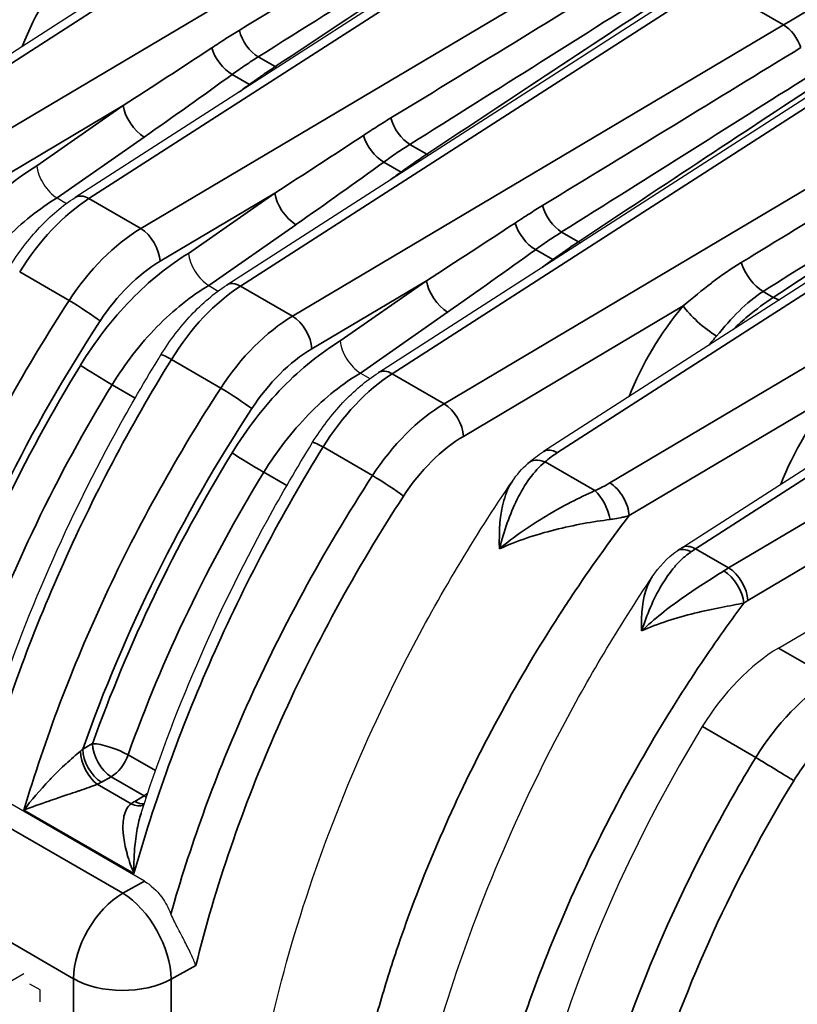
# Model space of a CAD drawing. Header units: millimetres. Extents: x 399 to 6233, y -1870 to 1602.
# Tile 25 of 256: x 2125 to 2140, y 747 to 765. Entities that reach past the tile are written whole.
import ezdxf

# ---------------------------------------------------------------- set-up
doc = ezdxf.new("R2010")
doc.units = ezdxf.units.MM
doc.layers.add('可見 (ISO)', color=7, linetype='Continuous', lineweight=25)
doc.layers.add('窄部可見 (ISO)', color=7, linetype='Continuous', lineweight=35)

msp = doc.modelspace()

# ---------------------------------------------------------------- linework, layer by layer
at = {"layer": '可見 (ISO)'}
for p, q in [((2132.028, 768.841), (2123.246, 763.192)), ((2134.856, 767.208), (2126.074, 761.559)), ((2137.685, 765.575), (2128.903, 759.926)), ((2140.513, 763.942), (2131.731, 758.293)), ((2143.342, 762.309), (2134.811, 756.822)), ((2125.738, 761.551), (2125.739, 761.551)), ((2125.739, 761.551), (2125.915, 761.449)), ((2137.388, 755.027), (2146.17, 760.676)), ((2128.566, 759.918), (2128.567, 759.918)), ((2128.567, 759.918), (2128.743, 759.816)), ((2138.648, 759.618), (2138.648, 759.618)), ((2131.395, 758.285), (2131.572, 758.183)), ((2131.395, 758.285), (2131.395, 758.285)), ((2136.838, 754.486), (2136.838, 754.486)), ((2139.194, 753.158), (2140.025, 753.651)), ((2127.369, 748.808), (2119.253, 753.494)), ((2125.384, 750.977), (2125.384, 750.977)), ((2125.26, 750.592), (2125.26, 750.592)), ((2128.213, 749.344), (2128.212, 749.344)), ((2127.882, 748.27), (2127.882, 748.27)), ((2125.118, 747.083), (2112.284, 739.673)), ((2125.421, 746.781), (2125.228, 746.892)), ((2125.421, 746.557), (2125.421, 746.781))]:
    msp.add_line(p, q, dxfattribs=at)
for centre, major_axis, ratio, start_param, end_param in [((2138.376, 760.045), (0.8, -1.386), 0.57735, 4.668774, 4.66879), ((2139.269, 750.752), (1.548, 2.57), 0.589312, 0.831225, 1.559825), ((2146.024, 746.51), (8.53, 14.163), 0.589312, 1.559825, 3.152513)]:
    msp.add_ellipse(centre, major_axis=major_axis, ratio=ratio, start_param=start_param, end_param=end_param, dxfattribs=at)
for points, knots in [([(2125.363, 762.15), (2125.371, 762.048), (2125.416, 761.924), (2125.485, 761.813), (2125.554, 761.703), (2125.647, 761.607), (2125.738, 761.551)], [-0.0000151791, -0.0000151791, -0.0000151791, -0.0000151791, 0.0003786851, 0.0003786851, 0.0003786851, 0.0007725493, 0.0007725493, 0.0007725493, 0.0007725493]), ([(2124.848, 760.26), (2125.013, 760.528), (2125.206, 760.781), (2125.619, 761.219), (2125.843, 761.411), (2126.074, 761.559)], [0, 0, 0, 0, 0.0947069, 0.0947069, 0.1895888, 0.1895888, 0.1895888, 0.1895888]), ([(2128.191, 760.517), (2128.199, 760.415), (2128.245, 760.291), (2128.314, 760.18), (2128.383, 760.07), (2128.475, 759.974), (2128.566, 759.918)], [-0.0000151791, -0.0000151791, -0.0000151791, -0.0000151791, 0.0003786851, 0.0003786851, 0.0003786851, 0.0007725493, 0.0007725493, 0.0007725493, 0.0007725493]), ([(2127.676, 758.627), (2127.841, 758.895), (2128.034, 759.148), (2128.447, 759.586), (2128.672, 759.778), (2128.903, 759.926)], [0, 0, 0, 0, 0.0947069, 0.0947069, 0.1895888, 0.1895888, 0.1895888, 0.1895888]), ([(2131.02, 758.884), (2131.028, 758.782), (2131.073, 758.658), (2131.142, 758.547), (2131.211, 758.437), (2131.303, 758.341), (2131.395, 758.285)], [-0.0000151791, -0.0000151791, -0.0000151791, -0.0000151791, 0.0003786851, 0.0003786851, 0.0003786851, 0.0007725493, 0.0007725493, 0.0007725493, 0.0007725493]), ([(2124.477, 751.709), (2125.065, 753.548), (2125.871, 755.419), (2127.102, 757.668), (2127.383, 758.152), (2127.676, 758.627)], [0, 0, 0, 0, 0.601426, 0.601426, 0.7691436, 0.7691436, 0.7691436, 0.7691436]), ([(2130.504, 756.994), (2130.67, 757.262), (2130.863, 757.515), (2131.275, 757.953), (2131.5, 758.145), (2131.731, 758.293)], [0, 0, 0, 0, 0.0947069, 0.0947069, 0.1895888, 0.1895888, 0.1895888, 0.1895888]), ([(2127.306, 750.076), (2127.893, 751.915), (2128.7, 753.786), (2129.93, 756.035), (2130.212, 756.519), (2130.504, 756.994)], [0, 0, 0, 0, 0.601426, 0.601426, 0.7691436, 0.7691436, 0.7691436, 0.7691436]), ([(2134.173, 732.033), (2133.086, 732.472), (2132.125, 733.187), (2130.604, 735.021), (2130.028, 736.168), (2129.271, 738.824), (2129.104, 740.389), (2129.231, 743.762), (2129.541, 745.618), (2130.593, 749.317), (2131.351, 751.207), (2132.86, 754.124), (2133.519, 755.229), (2134.231, 756.272)], [0, 0, 0, 0, 0.540203, 0.540203, 1.086729, 1.086729, 1.672237, 1.672237, 2.279577, 2.279577, 2.883685, 2.883685, 3.265766, 3.265766, 3.265766, 3.265766]), ([(2137.388, 755.027), (2137.382, 755.024), (2137.376, 755.02), (2137.365, 755.012), (2137.359, 755.008), (2137.347, 755.001), (2137.342, 754.997), (2137.33, 754.989), (2137.324, 754.985), (2137.313, 754.977), (2137.307, 754.973), (2137.301, 754.969)], [0.03489986, 0.03489986, 0.03489986, 0.03489986, 0.04326657, 0.04326657, 0.05163327, 0.05163327, 0.05999998, 0.05999998, 0.06836668, 0.06836668, 0.07673339, 0.07673339, 0.07673339, 0.07673339]), ([(2136.781, 730.522), (2135.699, 730.963), (2134.747, 731.685), (2133.246, 733.544), (2132.683, 734.713), (2131.963, 737.413), (2131.818, 739), (2131.993, 742.393), (2132.324, 744.246), (2133.41, 747.934), (2134.181, 749.815), (2135.637, 752.586), (2136.217, 753.559), (2136.838, 754.486)], [0, 0, 0, 0, 0.551318, 0.551318, 1.109949, 1.109949, 1.70133, 1.70133, 2.306643, 2.306643, 2.909005, 2.909005, 3.246184, 3.246184, 3.246184, 3.246184]), ([(2141.957, 729.776), (2141.031, 730.259), (2140.229, 730.981), (2138.989, 732.76), (2138.541, 733.845), (2137.99, 736.335), (2137.912, 737.795), (2138.172, 740.891), (2138.521, 742.569), (2139.597, 745.871), (2140.331, 747.537), (2141.501, 749.621), (2141.813, 750.138), (2142.139, 750.641)], [0, 0, 0, 0, 0.477563, 0.477563, 0.963546, 0.963546, 1.491031, 1.491031, 2.03319, 2.03319, 2.569478, 2.569478, 2.750169, 2.750169, 2.750169, 2.750169]), ([(2127.369, 748.808), (2127.484, 748.742), (2127.597, 748.639), (2127.759, 748.419), (2127.816, 748.312), (2127.862, 748.202)], [0, 0, 0, 0, 0.048819, 0.048819, 0.08433896, 0.08433896, 0.08433896, 0.08433896]), ([(2128.327, 747.237), (2128.326, 747.238), (2128.326, 747.239), (2128.303, 747.303), (2128.275, 747.371), (2128.207, 747.517), (2128.167, 747.596), (2128.077, 747.768), (2128.027, 747.861), (2127.937, 748.038), (2127.897, 748.12), (2127.862, 748.202)], [-0.000535, -0.000535, -0.000535, -0.000535, 0, 0, 0.0290077, 0.0290077, 0.0592099, 0.0592099, 0.0917988, 0.0917988, 0.1194025, 0.1194025, 0.1194025, 0.1194025])]:
    msp.add_open_spline(points, degree=3, knots=knots, dxfattribs=at)
for points in [[(2134.518, 756.602), (2134.608, 756.682), (2134.706, 756.755), (2134.811, 756.822)], [(2134.23, 756.271), (2134.313, 756.392), (2134.409, 756.505), (2134.518, 756.602)], [(2136.838, 754.486), (2136.963, 754.671), (2137.116, 754.84), (2137.301, 754.969)], [(2137.301, 754.969), (2137.301, 754.969), (2137.301, 754.969), (2137.301, 754.969)], [(2125.454, 750.542), (2125.455, 750.542), (2125.455, 750.542), (2125.455, 750.542)], [(2127.306, 750.076), (2127.306, 750.076), (2127.306, 750.075), (2127.306, 750.075)], [(2128.088, 748.959), (2128.088, 748.959), (2128.088, 748.959), (2128.088, 748.959)]]:
    msp.add_open_spline(points, degree=3, dxfattribs=at)
at = {"layer": '窄部可見 (ISO)'}
for p, q in [((2132.286, 768.821), (2123.504, 763.173)), ((2124.473, 762.613), (2133.63, 768.045)), ((2135.114, 767.189), (2126.332, 761.54)), ((2127.301, 760.98), (2136.459, 766.412)), ((2137.943, 765.556), (2129.161, 759.907)), ((2139.287, 764.779), (2137.943, 765.556)), ((2130.13, 759.347), (2139.287, 764.779)), ((2129.489, 764.182), (2129.805, 764)), ((2129.326, 763.667), (2129.003, 763.853)), ((2140.771, 763.923), (2131.989, 758.274)), ((2126.972, 763.274), (2124.831, 762.004)), ((2125.363, 762.15), (2126.972, 763.274)), ((2132.958, 757.714), (2142.116, 763.146)), ((2127.363, 762.686), (2125.738, 761.551)), ((2132.318, 762.549), (2132.634, 762.367)), ((2132.154, 762.034), (2131.831, 762.22)), ((2143.6, 762.29), (2135.069, 756.802)), ((2126.332, 761.54), (2127.301, 760.98)), ((2129.8, 761.641), (2127.66, 760.371)), ((2128.191, 760.517), (2129.8, 761.641)), ((2136.048, 756.237), (2144.944, 761.513)), ((2130.191, 761.053), (2128.566, 759.918)), ((2135.146, 760.916), (2135.462, 760.734)), ((2134.982, 760.401), (2134.66, 760.587)), ((2146.428, 760.657), (2137.646, 755.008)), ((2125.965, 759.64), (2125.042, 760.173)), ((2132.629, 760.008), (2130.488, 758.738)), ((2131.02, 758.884), (2132.629, 760.008)), ((2129.161, 759.907), (2130.13, 759.347)), ((2138.906, 759.807), (2139.095, 759.697)), ((2137.416, 759.537), (2133.316, 757.105)), ((2133.02, 759.42), (2131.395, 758.285)), ((2128.793, 758.007), (2127.87, 758.54)), ((2138.261, 754.652), (2144.62, 758.424)), ((2131.989, 758.274), (2132.958, 757.714)), ((2126.764, 758.068), (2127.194, 757.819)), ((2140.245, 757.904), (2136.406, 755.627)), ((2131.622, 756.374), (2130.699, 756.907)), ((2143.414, 756.887), (2138.62, 754.043)), ((2134.838, 756.629), (2135.766, 756.093)), ((2129.593, 756.435), (2130.023, 756.186)), ((2134.455, 755.195), (2134.455, 755.194)), ((2137.646, 755.008), (2138.261, 754.652)), ((2137.197, 753.689), (2137.197, 753.689)), ((2118.865, 753.26), (2126.964, 748.584)), ((2139.194, 753.158), (2140.184, 752.586)), ((2126.045, 746.992), (2117.946, 751.668)), ((2138.768, 751.117), (2137.772, 751.692)), ((2126.219, 751.274), (2126.401, 751.375)), ((2127.063, 751.165), (2127.573, 750.871)), ((2126.747, 750.758), (2126.565, 750.657)), ((2127.36, 750.404), (2126.747, 750.758)), ((2126.489, 750.618), (2127.119, 750.255)), ((2127.186, 750.299), (2127.36, 750.404)), ((2127.173, 748.951), (2125.121, 750.136)), ((2126.964, 748.584), (2127.369, 748.808)), ((2128.327, 747.237), (2127.864, 746.981)), ((2126.045, 737.938), (2126.045, 746.992)), ((2127.864, 746.981), (2127.864, 737.927))]:
    msp.add_line(p, q, dxfattribs=at)
for centre, major_axis, ratio, start_param, end_param in [((2121.05, 760.175), (30.189, 18.313), 0.010141, 4.977414, 5.14781), ((2126.249, 762.612), (-21.192, -13.236), 0.015549, 1.714575, 1.949868), ((2127.416, 761.938), (-20.479, -13.647), 0.016027, 4.349516, 4.58481), ((2127.012, 764.386), (-1.68, -2.795), 0.529006, 4.409216, 5.022733), ((2123.879, 758.542), (30.189, 18.313), 0.010141, 4.977414, 5.14781), ((2129.078, 760.979), (-21.192, -13.236), 0.015549, 1.714575, 1.949868), ((2141.807, 684.539), (51.593, 85.713), 0.589256, 0.809997, 0.830936), ((2130.245, 760.305), (-20.479, -13.647), 0.016027, 4.349516, 4.58481), ((2139.3, 764.378), (-0.255, 0.43), 0.544644, 4.349626, 5.490815), ((2129.469, 764.577), (0.266, -0.423), 0.533946, 4.165658, 5.476817), ((2126.605, 763.47), (7.77, 5.008), 0.039331, 4.734258, 4.949623), ((2128.958, 764.232), (0.293, -0.405), 0.498982, 4.088239, 5.441945), ((2126.707, 756.909), (30.189, 18.313), 0.010141, 4.977414, 5.14781), ((2127.418, 763.181), (-5.474, -3.847), 0.055803, 1.521439, 1.824995), ((2129.784, 764.395), (0.276, -0.417), 0.550796, 5.463127, 5.561987), ((2131.906, 759.346), (-21.192, -13.236), 0.015549, 1.714575, 1.949868), ((2128.474, 762.572), (-5.302, -3.946), 0.057179, 4.508766, 4.545085), ((2129.281, 764.046), (0.294, -0.405), 0.49963, 5.441462, 5.479477), ((2133.073, 758.672), (-20.479, -13.647), 0.016027, 4.349516, 4.58481), ((2127.318, 763.065), (0.286, -0.41), 0.487205, 3.882318, 5.450453), ((2132.297, 762.944), (0.266, -0.423), 0.533946, 4.165658, 5.476817), ((2126.515, 753.484), (33.209, 20.104), 0.009219, 5.07594, 5.206517), ((2129.433, 761.837), (7.77, 5.008), 0.039331, 4.734258, 4.949623), ((2131.786, 762.599), (0.293, -0.405), 0.498982, 4.088239, 5.441945), ((2130.247, 761.548), (-5.474, -3.847), 0.055803, 1.521439, 1.824995), ((2132.613, 762.762), (0.276, -0.417), 0.550796, 5.463127, 5.561987), ((2133.186, 756.739), (-23.278, -14.557), 0.016176, 1.808908, 1.986983), ((2134.395, 756.041), (-22.525, -14.992), 0.016654, 4.313046, 4.491121), ((2131.303, 760.939), (-5.302, -3.946), 0.057179, 4.508766, 4.545085), ((2132.109, 762.413), (0.294, -0.405), 0.49963, 5.441462, 5.479477), ((2126.278, 759.441), (1.447, 2.297), 0.528981, 0.843503, 1.58526), ((2126.345, 761.139), (-0.27, 0.421), 0.568811, 5.470634, 6.283186), ((2130.146, 761.432), (0.286, -0.41), 0.487205, 3.882318, 5.450453), ((2135.125, 761.311), (0.266, -0.423), 0.533946, 4.165658, 5.476817), ((2127.244, 758.882), (-1.521, -2.253), 0.546465, 4.003127, 4.744883), ((2127.313, 760.579), (-0.255, 0.43), 0.544644, 3.92075, 5.490815), ((2132.262, 760.204), (7.77, 5.008), 0.039331, 4.734258, 4.949623), ((2134.615, 760.966), (0.293, -0.405), 0.498982, 4.088239, 5.441945), ((2135.441, 761.129), (0.276, -0.417), 0.550796, 5.463127, 5.561987), ((2133.075, 759.915), (-5.474, -3.847), 0.055803, 1.521439, 1.824995), ((2127.612, 758.623), (-1.274, -1.873), 0.548164, 4.005041, 4.7468), ((2134.131, 759.306), (-5.302, -3.946), 0.057179, 4.508766, 4.545085), ((2134.937, 760.78), (0.294, -0.405), 0.49963, 5.441462, 5.479477), ((2138.881, 760.281), (0.32, -0.507), 0.53547, 4.263432, 5.475625), ((2132.975, 759.799), (0.286, -0.41), 0.487205, 3.882318, 5.450453), ((2129.106, 757.808), (1.447, 2.297), 0.528981, 0.843503, 1.58526), ((2129.173, 759.506), (-0.27, 0.421), 0.568811, 5.470634, 6.283186), ((2126.196, 759.465), (-0.419, 0.273), 0.049948, 3.772715, 5.329813), ((2139.07, 760.172), (0.331, -0.501), 0.549309, 5.464382, 5.731981), ((2138.326, 757.855), (-1.68, -2.795), 0.529006, 4.409216, 5.022733), ((2137.832, 759.287), (0.457, -0.389), 0.217549, 3.789822, 5.350538), ((2135.053, 752.831), (-9.301, -15.448), 0.589315, 4.650517, 5.048693), ((2130.073, 757.249), (-1.521, -2.253), 0.546465, 4.003127, 4.744883), ((2130.142, 758.946), (-0.255, 0.43), 0.544644, 3.92075, 5.490815), ((2138.797, 757.572), (-1.408, -2.324), 0.531131, 4.411078, 4.492399), ((2125.028, 759.065), (0.433, -0.25), 0.026607, 0.240206, 0.240559), ((2130.441, 756.99), (-1.274, -1.873), 0.548164, 4.005041, 4.7468), ((2128.102, 758.365), (-0.426, 0.262), 0.068242, 5.328283, 6.283185), ((2132.784, 753.487), (-7.724, -13.698), 0.521682, 4.645015, 5.03208), ((2126.52, 758.221), (0.427, -0.261), 0.009135, 3.771833, 5.328148), ((2131.935, 756.175), (1.447, 2.297), 0.528981, 0.843503, 1.58526), ((2132.002, 757.873), (-0.27, 0.421), 0.568811, 5.470634, 6.283186), ((2133.192, 753.262), (7.513, 13.31), 0.521995, 1.503659, 1.890724), ((2129.024, 757.832), (-0.419, 0.273), 0.049948, 3.772715, 5.329813), ((2141.154, 756.222), (-1.68, -2.795), 0.529006, 4.409216, 5.022733), ((2137.882, 751.198), (-9.301, -15.448), 0.589315, 4.650517, 5.048693), ((2132.901, 755.616), (-1.521, -2.253), 0.546465, 4.003127, 4.744883), ((2132.97, 757.313), (-0.255, 0.43), 0.544644, 3.92075, 5.490815), ((2127.857, 757.432), (0.433, -0.25), 0.026607, 0.240206, 0.240559), ((2133.269, 755.357), (-1.274, -1.873), 0.548164, 4.005041, 4.7468), ((2130.93, 756.732), (-0.426, 0.262), 0.068242, 5.328283, 6.283185), ((2135.612, 751.854), (-7.724, -13.698), 0.521682, 4.645015, 5.03208), ((2129.348, 756.588), (0.427, -0.261), 0.009135, 3.771833, 5.328148), ((2134.85, 756.228), (-0.332, 0.374), 0.65187, 5.376523, 6.283118), ((2136.021, 751.629), (7.513, 13.31), 0.521995, 1.503659, 1.890724), ((2131.853, 756.199), (-0.419, 0.273), 0.049948, 3.772715, 5.329813), ((2135.779, 755.692), (0.198, -0.459), 0.443555, 1.083584, 2.412389), ((2130.685, 755.799), (0.433, -0.25), 0.026607, 0.240066, 0.240557), ((2137.658, 754.607), (-0.27, 0.421), 0.568811, 5.470634, 6.283186), ((2137.719, 752.603), (1.461, 2.62), 0.567187, 0.811877, 0.853651), ((2134.35, 752.513), (7.001, 13.494), 0.503091, 1.669719, 1.669771), ((2138.337, 752.246), (1.54, 2.575), 0.587337, 0.829342, 0.871115), ((2138.198, 754.205), (-0.27, 0.421), 0.519254, 3.902479, 5.471671), ((2138.274, 754.252), (-0.255, 0.43), 0.544644, 3.92075, 5.490815), ((2138.745, 752.682), (-1.255, -1.453), 0.589664, 4.195922, 4.245806), ((2137.179, 750.88), (7.001, 13.494), 0.503091, 1.669723, 1.66993), ((2126.747, 751.166), (0.471, -0.168), 0.262224, 0.932587, 2.484668), ((2126.747, 751.166), (-0.242, 0.437), 0.565133, 0.795653, 2.366449), ((2125.891, 751.513), (0.533, 0.399), 0.592104, 4.801021, 4.892055), ((2126.489, 751.027), (-0.212, 0.453), 0.515077, 0.871958, 2.402558), ((2126.565, 751.065), (-0.242, 0.437), 0.565133, 0.795653, 2.366449), ((2126.747, 751.166), (0.25, 0.433), 0.57735, 3.926991, 5.032345), ((2139.061, 750.933), (-0.512, 0.313), 0.009135, 3.771833, 5.328148), ((2125.705, 751.175), (-1.242, 0), 0.57735, 2.253488, 2.335275), ((2127.36, 750.812), (0.25, 0.433), 0.57735, 3.926991, 4.120897), ((2128.083, 749.802), (1.242, 0), 0.57735, 2.377114, 2.458901), ((2127.186, 750.707), (0.258, -0.428), 0.589315, 5.487094, 6.000586), ((2127.36, 750.812), (0.258, -0.428), 0.589315, 5.487094, 5.612695), ((2127.119, 750.663), (0.289, -0.408), 0.633532, 5.440844, 6.096141), ((2126.964, 747.523), (-0.65, -1.126), 0.57735, 3.926991, 5.497787), ((2126.964, 747.523), (0.63, -1.137), 0.565133, 0.795653, 2.366449), ((2126.964, 747.523), (1.3, 0), 0.57735, 3.926991, 5.476843)]:
    msp.add_ellipse(centre, major_axis=major_axis, ratio=ratio, start_param=start_param, end_param=end_param, dxfattribs=at)
for points, knots in [([(2128.622, 764.35), (2128.711, 764.408), (2128.8, 764.465), (2128.889, 764.522), (2128.971, 764.574), (2129.054, 764.626), (2129.137, 764.676)], [0, 0, 0, 0, 0.0003730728, 0.0003730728, 0.0003730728, 0.0007194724, 0.0007194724, 0.0007194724, 0.0007194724]), ([(2129.489, 764.182), (2129.41, 764.132), (2129.332, 764.081), (2129.254, 764.029), (2129.17, 763.972), (2129.086, 763.913), (2129.003, 763.853)], [0, 0, 0, 0, 0.0003301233, 0.0003301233, 0.0003301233, 0.0006862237, 0.0006862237, 0.0006862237, 0.0006862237]), ([(2129.326, 763.667), (2129.409, 763.727), (2129.492, 763.786), (2129.575, 763.843), (2129.652, 763.897), (2129.729, 763.949), (2129.805, 764)], [0, 0, 0, 0, 0.0003560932, 0.0003560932, 0.0003560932, 0.0006862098, 0.0006862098, 0.0006862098, 0.0006862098]), ([(2131.451, 762.717), (2131.539, 762.775), (2131.628, 762.832), (2131.717, 762.889), (2131.8, 762.941), (2131.883, 762.993), (2131.966, 763.043)], [0, 0, 0, 0, 0.0003730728, 0.0003730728, 0.0003730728, 0.0007194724, 0.0007194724, 0.0007194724, 0.0007194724]), ([(2132.318, 762.549), (2132.239, 762.499), (2132.16, 762.448), (2132.082, 762.396), (2131.998, 762.339), (2131.915, 762.28), (2131.831, 762.22)], [0, 0, 0, 0, 0.0003301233, 0.0003301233, 0.0003301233, 0.0006862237, 0.0006862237, 0.0006862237, 0.0006862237]), ([(2132.154, 762.034), (2132.237, 762.094), (2132.32, 762.153), (2132.403, 762.21), (2132.48, 762.264), (2132.557, 762.316), (2132.634, 762.367)], [0, 0, 0, 0, 0.0003560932, 0.0003560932, 0.0003560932, 0.0006862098, 0.0006862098, 0.0006862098, 0.0006862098]), ([(2123.345, 760.063), (2123.613, 760.5), (2123.937, 760.923), (2124.29, 761.286), (2124.633, 761.639), (2125.003, 761.934), (2125.363, 762.15)], [3.9488824, 3.9488824, 3.9488824, 3.9488824, 4.3153166, 4.3153166, 4.3153166, 4.6719252, 4.6719252, 4.6719252, 4.6719252]), ([(2125.739, 761.551), (2125.415, 761.36), (2125.082, 761.096), (2124.773, 760.78), (2124.46, 760.46), (2124.173, 760.087), (2123.936, 759.701)], [1.6057029, 1.6057029, 1.6057029, 1.6057029, 1.9678402, 1.9678402, 1.9678402, 2.3343029, 2.3343029, 2.3343029, 2.3343029]), ([(2134.279, 761.084), (2134.368, 761.142), (2134.457, 761.199), (2134.546, 761.256), (2134.628, 761.308), (2134.711, 761.36), (2134.794, 761.41)], [0, 0, 0, 0, 0.0003730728, 0.0003730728, 0.0003730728, 0.0007194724, 0.0007194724, 0.0007194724, 0.0007194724]), ([(2135.146, 760.916), (2135.067, 760.866), (2134.989, 760.815), (2134.911, 760.763), (2134.827, 760.706), (2134.743, 760.647), (2134.66, 760.587)], [0, 0, 0, 0, 0.0003301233, 0.0003301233, 0.0003301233, 0.0006862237, 0.0006862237, 0.0006862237, 0.0006862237]), ([(2134.982, 760.401), (2135.066, 760.461), (2135.149, 760.52), (2135.232, 760.577), (2135.309, 760.631), (2135.385, 760.683), (2135.462, 760.734)], [0, 0, 0, 0, 0.0003560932, 0.0003560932, 0.0003560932, 0.0006862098, 0.0006862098, 0.0006862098, 0.0006862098]), ([(2126.174, 758.43), (2126.441, 758.867), (2126.765, 759.29), (2127.118, 759.653), (2127.462, 760.006), (2127.831, 760.301), (2128.191, 760.517)], [3.9488824, 3.9488824, 3.9488824, 3.9488824, 4.3153166, 4.3153166, 4.3153166, 4.6719252, 4.6719252, 4.6719252, 4.6719252]), ([(2137.416, 759.537), (2137.593, 759.688), (2137.766, 759.832), (2137.942, 759.965), (2137.945, 759.968), (2137.949, 759.971), (2137.952, 759.973), (2138.131, 760.109), (2138.312, 760.234), (2138.497, 760.347)], [0, 0, 0, 0, 0.000759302, 0.000759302, 0.000759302, 0.000774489, 0.000774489, 0.000774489, 0.001548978, 0.001548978, 0.001548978, 0.001548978]), ([(2128.567, 759.918), (2128.243, 759.727), (2127.91, 759.463), (2127.601, 759.147), (2127.288, 758.827), (2127.001, 758.454), (2126.764, 758.068)], [1.6057029, 1.6057029, 1.6057029, 1.6057029, 1.9678402, 1.9678402, 1.9678402, 2.3343029, 2.3343029, 2.3343029, 2.3343029]), ([(2138.906, 759.807), (2138.746, 759.706), (2138.598, 759.583), (2138.315, 759.301), (2138.178, 759.141), (2138.036, 758.976)], [0, 0, 0, 0, 0.000661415, 0.000661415, 0.001322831, 0.001322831, 0.001322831, 0.001322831]), ([(2122.292, 751.769), (2122.681, 753.087), (2123.192, 754.436), (2123.808, 755.759), (2124.431, 757.098), (2125.162, 758.409), (2125.965, 759.64)], [0.3798324, 0.3798324, 0.3798324, 0.3798324, 0.617412, 0.617412, 0.617412, 0.8578464, 0.8578464, 0.8578464, 0.8578464]), ([(2138.351, 759.099), (2138.437, 759.187), (2138.527, 759.268), (2138.777, 759.476), (2138.94, 759.594), (2139.095, 759.697)], [0.000278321, 0.000278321, 0.000278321, 0.000278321, 0.000661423, 0.000661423, 0.001322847, 0.001322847, 0.001322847, 0.001322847]), ([(2129.002, 756.797), (2129.27, 757.234), (2129.594, 757.657), (2129.947, 758.02), (2130.29, 758.373), (2130.66, 758.668), (2131.02, 758.884)], [3.9488824, 3.9488824, 3.9488824, 3.9488824, 4.3153166, 4.3153166, 4.3153166, 4.6719252, 4.6719252, 4.6719252, 4.6719252]), ([(2127.87, 758.54), (2127.1, 757.291), (2126.398, 755.962), (2125.8, 754.609), (2125.208, 753.271), (2124.718, 751.911), (2124.345, 750.584)], [2.2837463, 2.2837463, 2.2837463, 2.2837463, 2.5241806, 2.5241806, 2.5241806, 2.7617603, 2.7617603, 2.7617603, 2.7617603]), ([(2131.395, 758.285), (2131.071, 758.094), (2130.739, 757.83), (2130.43, 757.514), (2130.117, 757.194), (2129.83, 756.821), (2129.593, 756.435)], [1.6057029, 1.6057029, 1.6057029, 1.6057029, 1.9678402, 1.9678402, 1.9678402, 2.3343029, 2.3343029, 2.3343029, 2.3343029]), ([(2125.121, 750.136), (2125.51, 751.454), (2126.02, 752.803), (2126.636, 754.126), (2127.26, 755.465), (2127.99, 756.776), (2128.793, 758.007)], [0.3798324, 0.3798324, 0.3798324, 0.3798324, 0.617412, 0.617412, 0.617412, 0.8578464, 0.8578464, 0.8578464, 0.8578464]), ([(2130.699, 756.907), (2129.928, 755.658), (2129.226, 754.329), (2128.628, 752.976), (2128.037, 751.638), (2127.546, 750.278), (2127.173, 748.951)], [2.2837463, 2.2837463, 2.2837463, 2.2837463, 2.5241806, 2.5241806, 2.5241806, 2.7617603, 2.7617603, 2.7617603, 2.7617603]), ([(2135.069, 756.802), (2134.974, 756.854), (2134.882, 756.863), (2134.817, 756.826), (2134.815, 756.824), (2134.813, 756.823), (2134.811, 756.822)], [0, 0, 0, 0, 0.5, 0.5, 0.5, 0.5175311, 0.5175311, 0.5175311, 0.5175311]), ([(2134.838, 756.629), (2134.731, 756.54), (2134.637, 756.436), (2134.551, 756.319), (2134.466, 756.201), (2134.388, 756.07), (2134.319, 755.932), (2134.25, 755.793), (2134.189, 755.647), (2134.134, 755.492), (2134.079, 755.338), (2134.031, 755.174), (2133.989, 755.008)], [0, 0, 0, 0, 0.000534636, 0.000534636, 0.000534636, 0.001069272, 0.001069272, 0.001069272, 0.001603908, 0.001603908, 0.001603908, 0.002138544, 0.002138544, 0.002138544, 0.002138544]), ([(2127.862, 748.202), (2128.209, 749.43), (2128.662, 750.687), (2129.209, 751.928), (2129.886, 753.463), (2130.707, 754.972), (2131.622, 756.374)], [0.3619199, 0.3619199, 0.3619199, 0.3619199, 0.5836942, 0.5836942, 0.5836942, 0.8578464, 0.8578464, 0.8578464, 0.8578464]), ([(2133.989, 755.008), (2133.977, 755.346), (2133.999, 755.654), (2134.071, 755.911), (2134.109, 756.049), (2134.161, 756.171), (2134.23, 756.272)], [-0.000011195, -0.000011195, -0.000011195, -0.000011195, 0.001104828, 0.001104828, 0.001104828, 0.001705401, 0.001705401, 0.001705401, 0.001705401]), ([(2136.048, 756.237), (2136.139, 756.182), (2136.23, 756.084), (2136.296, 755.972), (2136.362, 755.859), (2136.403, 755.732), (2136.406, 755.627)], [0, 0, 0, 0, 0.5, 0.5, 0.5, 1, 1, 1, 1]), ([(2132.199, 755.99), (2131.31, 754.629), (2130.51, 753.161), (2129.85, 751.666), (2129.198, 750.188), (2128.684, 748.685), (2128.327, 747.237)], [5.4253389, 5.4253389, 5.4253389, 5.4253389, 5.6996123, 5.6996123, 5.6996123, 5.9706337, 5.9706337, 5.9706337, 5.9706337]), ([(2133.989, 755.008), (2134.261, 755.235), (2134.556, 755.438), (2135.011, 755.711), (2135.166, 755.797), (2135.471, 755.954), (2135.621, 756.026), (2135.766, 756.093)], [-0.000011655, -0.000011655, -0.000011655, -0.000011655, 0.001067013, 0.001067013, 0.001606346, 0.001606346, 0.00214568, 0.00214568, 0.00214568, 0.00214568]), ([(2136.406, 755.627), (2136.034, 755.138), (2135.675, 754.635), (2135.34, 754.132), (2135.285, 754.05), (2135.23, 753.967), (2135.176, 753.883), (2134.789, 753.29), (2134.425, 752.684), (2134.087, 752.073), (2133.75, 751.463), (2133.437, 750.845), (2133.148, 750.22), (2132.859, 749.596), (2132.594, 748.96), (2132.356, 748.326), (2132.256, 748.057), (2132.16, 747.789), (2132.07, 747.521), (2131.947, 747.156), (2131.833, 746.791), (2131.729, 746.426), (2131.548, 745.795), (2131.395, 745.163), (2131.272, 744.535), (2131.025, 743.28), (2130.901, 742.08), (2130.901, 740.936), (2130.901, 739.792), (2131.025, 738.73), (2131.272, 737.748), (2131.467, 736.973), (2131.733, 736.272), (2132.07, 735.646), (2132.16, 735.478), (2132.256, 735.315), (2132.356, 735.158), (2132.524, 734.896), (2132.705, 734.649), (2132.899, 734.419)], [0.0267397, 0.0267397, 0.0267397, 0.0267397, 0.0775919, 0.0775919, 0.0775919, 0.0858976, 0.0858976, 0.0858976, 0.1450554, 0.1450554, 0.1450554, 0.2042133, 0.2042133, 0.2042133, 0.2633711, 0.2633711, 0.2633711, 0.2884173, 0.2884173, 0.2884173, 0.322529, 0.322529, 0.322529, 0.3816868, 0.3816868, 0.3816868, 0.5, 0.5, 0.5, 0.6183182, 0.6183182, 0.6183182, 0.7115983, 0.7115983, 0.7115983, 0.7366339, 0.7366339, 0.7366339, 0.7783666, 0.7783666, 0.7783666, 0.7783666]), ([(2136.406, 755.627), (2136.401, 755.625), (2136.394, 755.624), (2136.388, 755.622), (2136.381, 755.62), (2136.375, 755.618), (2136.368, 755.617), (2136.354, 755.613), (2136.34, 755.609), (2136.326, 755.606), (2136.298, 755.599), (2136.269, 755.592), (2136.239, 755.586), (2136.195, 755.577), (2136.149, 755.569), (2136.101, 755.562), (2136.085, 755.559), (2136.068, 755.557), (2136.051, 755.555)], [-0.00000006, -0.00000006, -0.00000006, -0.00000006, 0.0000257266, 0.0000257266, 0.0000257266, 0.0000544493, 0.0000544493, 0.0000544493, 0.000111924, 0.000111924, 0.000111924, 0.0002271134, 0.0002271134, 0.0002271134, 0.0003995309, 0.0003995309, 0.0003995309, 0.0004594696, 0.0004594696, 0.0004594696, 0.0004594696]), ([(2136.051, 755.555), (2135.896, 755.535), (2135.727, 755.51), (2135.554, 755.478), (2135.381, 755.447), (2135.2, 755.408), (2135.022, 755.363), (2134.666, 755.273), (2134.309, 755.155), (2133.989, 755.008)], [0, 0, 0, 0, 0.000558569, 0.000558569, 0.000558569, 0.001117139, 0.001117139, 0.001117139, 0.002234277, 0.002234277, 0.002234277, 0.002234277]), ([(2137.559, 754.95), (2137.556, 754.947), (2137.552, 754.945), (2137.549, 754.942), (2137.54, 754.937), (2137.532, 754.931), (2137.525, 754.925), (2137.51, 754.915), (2137.497, 754.904), (2137.483, 754.893), (2137.456, 754.872), (2137.429, 754.849), (2137.403, 754.826), (2137.352, 754.779), (2137.303, 754.728), (2137.257, 754.674), (2137.165, 754.567), (2137.081, 754.447), (2137.007, 754.32), (2136.932, 754.194), (2136.866, 754.06), (2136.805, 753.918), (2136.744, 753.777), (2136.689, 753.628), (2136.64, 753.477)], [0, 0, 0, 0, 0.000015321, 0.000015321, 0.000015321, 0.000050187, 0.000050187, 0.000050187, 0.000112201, 0.000112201, 0.000112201, 0.000236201, 0.000236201, 0.000236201, 0.000484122, 0.000484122, 0.000484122, 0.000978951, 0.000978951, 0.000978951, 0.001470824, 0.001470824, 0.001470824, 0.001961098, 0.001961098, 0.001961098, 0.001961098]), ([(2137.301, 754.969), (2137.305, 754.972), (2137.308, 754.974), (2137.312, 754.976), (2137.374, 755.012), (2137.465, 755.002), (2137.559, 754.95)], [0.4705947, 0.4705947, 0.4705947, 0.4705947, 0.5, 0.5, 0.5, 1, 1, 1, 1]), ([(2136.64, 753.477), (2136.63, 753.793), (2136.658, 754.077), (2136.744, 754.301), (2136.746, 754.306), (2136.748, 754.31), (2136.749, 754.315), (2136.774, 754.377), (2136.804, 754.434), (2136.838, 754.486)], [-0.000011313, -0.000011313, -0.000011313, -0.000011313, 0.001030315, 0.001030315, 0.001030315, 0.001050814, 0.001050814, 0.001050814, 0.001342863, 0.001342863, 0.001342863, 0.001342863]), ([(2136.64, 753.477), (2136.878, 753.701), (2137.137, 753.906), (2137.531, 754.184), (2137.665, 754.274), (2137.926, 754.441), (2138.053, 754.52), (2138.171, 754.597)], [-0.000011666, -0.000011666, -0.000011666, -0.000011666, 0.000975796, 0.000975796, 0.001469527, 0.001469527, 0.001963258, 0.001963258, 0.001963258, 0.001963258]), ([(2138.544, 753.997), (2138.251, 753.601), (2137.966, 753.196), (2137.697, 752.792), (2137.581, 752.619), (2137.467, 752.444), (2137.355, 752.267), (2136.98, 751.679), (2136.627, 751.076), (2136.297, 750.467), (2135.968, 749.858), (2135.662, 749.243), (2135.381, 748.621), (2135.1, 748), (2134.842, 747.369), (2134.61, 746.739), (2134.53, 746.521), (2134.454, 746.303), (2134.38, 746.086), (2134.242, 745.675), (2134.115, 745.264), (2134, 744.854), (2133.824, 744.227), (2133.676, 743.6), (2133.556, 742.978), (2133.316, 741.734), (2133.195, 740.543), (2133.195, 739.407), (2133.195, 738.272), (2133.316, 737.215), (2133.556, 736.236), (2133.676, 735.747), (2133.824, 735.285), (2134, 734.852), (2134.115, 734.57), (2134.242, 734.299), (2134.381, 734.041), (2134.454, 733.905), (2134.53, 733.772), (2134.61, 733.643), (2134.842, 733.268), (2135.1, 732.924), (2135.381, 732.614), (2135.662, 732.304), (2135.968, 732.027), (2136.297, 731.782), (2136.627, 731.538), (2136.98, 731.327), (2137.355, 731.153), (2137.467, 731.101), (2137.581, 731.053), (2137.697, 731.007), (2137.966, 730.902), (2138.251, 730.812), (2138.544, 730.741)], [0.0264933, 0.0264933, 0.0264933, 0.0264933, 0.0679433, 0.0679433, 0.0679433, 0.0856819, 0.0856819, 0.0856819, 0.1448706, 0.1448706, 0.1448706, 0.2040592, 0.2040592, 0.2040592, 0.2632479, 0.2632479, 0.2632479, 0.2837247, 0.2837247, 0.2837247, 0.3224365, 0.3224365, 0.3224365, 0.3816251, 0.3816251, 0.3816251, 0.5, 0.5, 0.5, 0.6183797, 0.6183797, 0.6183797, 0.6775684, 0.6775684, 0.6775684, 0.7162875, 0.7162875, 0.7162875, 0.736757, 0.736757, 0.736757, 0.7959457, 0.7959457, 0.7959457, 0.8551343, 0.8551343, 0.8551343, 0.914323, 0.914323, 0.914323, 0.9320642, 0.9320642, 0.9320642, 0.9735116, 0.9735116, 0.9735116, 0.9735116]), ([(2138.544, 753.997), (2138.422, 753.971), (2138.277, 753.946), (2138.121, 753.915), (2137.964, 753.885), (2137.795, 753.849), (2137.628, 753.808), (2137.292, 753.726), (2136.945, 753.617), (2136.64, 753.477)], [-0.00000006, -0.00000006, -0.00000006, -0.00000006, 0.000531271, 0.000531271, 0.000531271, 0.001062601, 0.001062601, 0.001062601, 0.002125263, 0.002125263, 0.002125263, 0.002125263]), ([(2140.614, 751.855), (2140.404, 751.73), (2140.195, 751.563), (2139.807, 751.163), (2139.628, 750.931), (2139.476, 750.683)], [1.6057029, 1.6057029, 1.6057029, 1.6057029, 1.9700029, 1.9700029, 2.3343029, 2.3343029, 2.3343029, 2.3343029]), ([(2125.121, 750.136), (2125.258, 750.32), (2125.417, 750.508), (2125.595, 750.693), (2125.604, 750.704), (2125.614, 750.714), (2125.624, 750.724), (2125.704, 750.807), (2125.788, 750.89), (2125.875, 750.971), (2125.885, 750.98), (2125.896, 750.99), (2125.907, 751), (2125.952, 751.042), (2125.999, 751.084), (2126.046, 751.125), (2126.089, 751.162), (2126.131, 751.199), (2126.174, 751.234)], [-0.00000792, -0.00000792, -0.00000792, -0.00000792, 0.000796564, 0.000796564, 0.000796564, 0.000840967, 0.000840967, 0.000840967, 0.001198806, 0.001198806, 0.001198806, 0.001242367, 0.001242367, 0.001242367, 0.001429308, 0.001429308, 0.001429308, 0.001601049, 0.001601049, 0.001601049, 0.001601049]), ([(2138.581, 731.718), (2138.075, 732.01), (2137.615, 732.379), (2137.208, 732.819), (2136.752, 733.313), (2136.362, 733.895), (2136.047, 734.556), (2135.732, 735.216), (2135.491, 735.954), (2135.33, 736.754), (2135.17, 737.555), (2135.088, 738.418), (2135.088, 739.326), (2135.088, 740.234), (2135.17, 741.187), (2135.33, 742.166), (2135.491, 743.145), (2135.732, 744.149), (2136.047, 745.159), (2136.362, 746.169), (2136.752, 747.184), (2137.208, 748.184), (2137.665, 749.183), (2138.188, 750.168), (2138.768, 751.117)], [2.356194, 2.356194, 2.356194, 2.356194, 2.536125, 2.536125, 2.536125, 2.737948, 2.737948, 2.737948, 2.93977, 2.93977, 2.93977, 3.141593, 3.141593, 3.141593, 3.343415, 3.343415, 3.343415, 3.545238, 3.545238, 3.545238, 3.74706, 3.74706, 3.74706, 3.948882, 3.948882, 3.948882, 3.948882]), ([(2139.476, 750.683), (2138.918, 749.768), (2138.413, 748.82), (2137.532, 746.893), (2137.156, 745.915), (2136.548, 743.969), (2136.316, 743.001), (2136.006, 741.114), (2135.928, 740.196), (2135.928, 738.446), (2136.006, 737.614), (2136.316, 736.071), (2136.548, 735.36), (2137.156, 734.087), (2137.532, 733.525), (2138.413, 732.574), (2138.918, 732.184), (2139.476, 731.888)], [2.334303, 2.334303, 2.334303, 2.334303, 2.536125, 2.536125, 2.737948, 2.737948, 2.93977, 2.93977, 3.141593, 3.141593, 3.343415, 3.343415, 3.545238, 3.545238, 3.74706, 3.74706, 3.948882, 3.948882, 3.948882, 3.948882]), ([(2126.489, 750.618), (2126.44, 750.598), (2126.388, 750.578), (2126.334, 750.558), (2126.277, 750.538), (2126.217, 750.517), (2126.159, 750.497), (2126.148, 750.494), (2126.137, 750.49), (2126.126, 750.486), (2126.064, 750.465), (2126.002, 750.444), (2125.94, 750.424), (2125.891, 750.407), (2125.842, 750.391), (2125.794, 750.375), (2125.783, 750.371), (2125.771, 750.367), (2125.76, 750.363), (2125.701, 750.344), (2125.643, 750.324), (2125.587, 750.305), (2125.418, 750.246), (2125.261, 750.19), (2125.121, 750.136)], [0, 0, 0, 0, 0.000176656, 0.000176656, 0.000176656, 0.000361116, 0.000361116, 0.000361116, 0.000395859, 0.000395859, 0.000395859, 0.000593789, 0.000593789, 0.000593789, 0.000753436, 0.000753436, 0.000753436, 0.000791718, 0.000791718, 0.000791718, 0.000989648, 0.000989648, 0.000989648, 0.001583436, 0.001583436, 0.001583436, 0.001583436]), ([(2127.173, 748.951), (2127.124, 749.069), (2127.082, 749.189), (2127.048, 749.308), (2127.046, 749.315), (2127.045, 749.322), (2127.043, 749.329), (2127.012, 749.441), (2126.989, 749.552), (2126.977, 749.661), (2126.975, 749.672), (2126.974, 749.683), (2126.973, 749.694), (2126.964, 749.797), (2126.964, 749.899), (2126.981, 749.993), (2126.983, 750.002), (2126.984, 750.011), (2126.986, 750.02), (2126.997, 750.067), (2127.012, 750.112), (2127.035, 750.153), (2127.056, 750.192), (2127.083, 750.227), (2127.119, 750.255)], [-0.000006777, -0.000006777, -0.000006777, -0.000006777, 0.000388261, 0.000388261, 0.000388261, 0.000410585, 0.000410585, 0.000410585, 0.000783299, 0.000783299, 0.000783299, 0.000821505, 0.000821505, 0.000821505, 0.001178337, 0.001178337, 0.001178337, 0.00121301, 0.00121301, 0.00121301, 0.001397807, 0.001397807, 0.001397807, 0.001573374, 0.001573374, 0.001573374, 0.001573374]), ([(2127.306, 750.075), (2127.276, 749.984), (2127.254, 749.889), (2127.235, 749.794), (2127.233, 749.779), (2127.23, 749.765), (2127.227, 749.75), (2127.216, 749.685), (2127.206, 749.619), (2127.199, 749.553), (2127.192, 749.495), (2127.187, 749.436), (2127.182, 749.378), (2127.179, 749.336), (2127.177, 749.295), (2127.175, 749.253), (2127.173, 749.203), (2127.172, 749.152), (2127.172, 749.102), (2127.171, 749.052), (2127.172, 749.001), (2127.173, 748.951)], [0.000465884, 0.000465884, 0.000465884, 0.000465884, 0.000761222, 0.000761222, 0.000761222, 0.000806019, 0.000806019, 0.000806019, 0.001007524, 0.001007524, 0.001007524, 0.001183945, 0.001183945, 0.001183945, 0.001309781, 0.001309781, 0.001309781, 0.001460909, 0.001460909, 0.001460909, 0.001612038, 0.001612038, 0.001612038, 0.001612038])]:
    msp.add_open_spline(points, degree=3, knots=knots, dxfattribs=at)
for points in [[(2126.168, 759.93), (2126.168, 759.931), (2126.169, 759.931), (2126.169, 759.932)], [(2128.996, 758.297), (2128.997, 758.298), (2128.997, 758.298), (2128.998, 758.299)], [(2135.069, 756.802), (2134.984, 756.748), (2134.907, 756.69), (2134.838, 756.629)], [(2131.825, 756.664), (2131.825, 756.665), (2131.826, 756.665), (2131.826, 756.666)], [(2135.766, 756.093), (2135.867, 756.136), (2135.96, 756.184), (2136.048, 756.237)], [(2138.768, 751.117), (2139.138, 751.726), (2139.672, 752.28), (2140.184, 752.586)]]:
    msp.add_open_spline(points, degree=3, dxfattribs=at)

doc.saveas('drawing.dxf')
